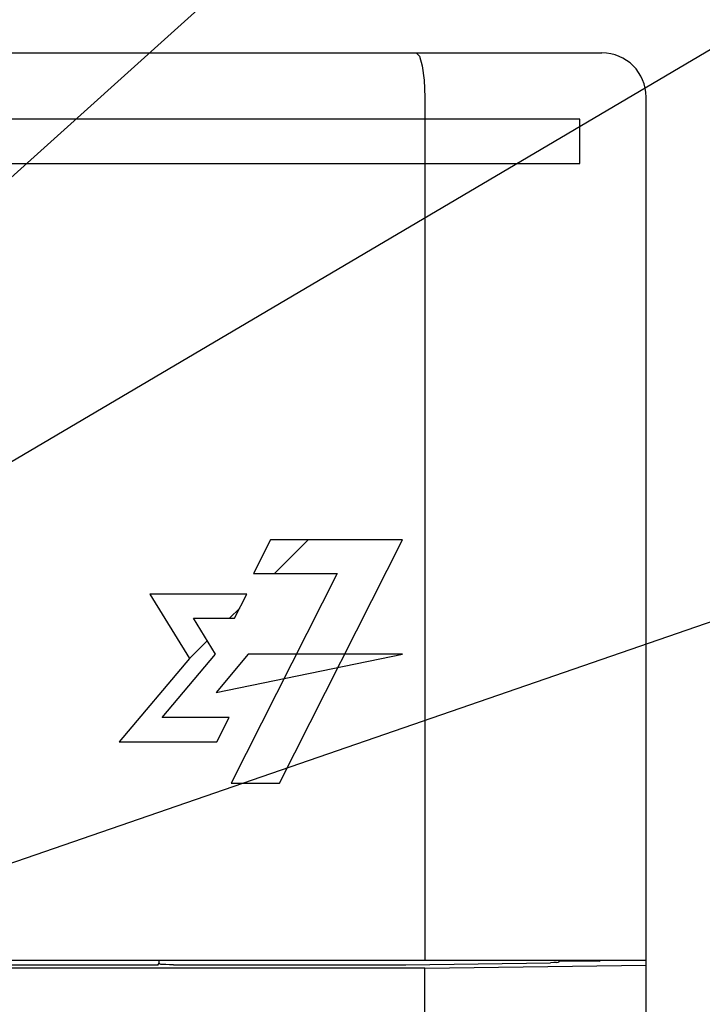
# Model space of a CAD drawing. Extents: x 82 to 1223, y 50 to 823.
# Tile 23 of 33: x 787 to 803, y 614 to 636. Entities that reach past the tile are written whole.
import ezdxf

# ---------------------------------------------------------------- set-up
doc = ezdxf.new("R2010")
doc.units = 0
doc.header["$LTSCALE"] = 69.3
for name, color, linetype in [('ALL_CURVE', 7, 'CONTINUOUS'), ('ALL_FEATURES', 7, 'CONTINUOUS'), ('ALL_NOTE', 7, 'CONTINUOUS')]:
    doc.layers.add(name, color=color, linetype=linetype)

msp = doc.modelspace()

# ---------------------------------------------------------------- linework, layer by layer
at = {"layer": 'ALL_CURVE', "color": 4, "linetype": 'CONTINUOUS'}
for p, q in [((799.75, 634.25), (762.75, 634.25)), ((799.75, 633.25), (799.75, 634.25)), ((780.75, 633.25), (799.75, 633.25)), ((792.764, 624.75), (792.383, 623.99)), ((795.75, 624.75), (792.764, 624.75)), ((792.973, 619.25), (795.75, 624.75)), ((794.273, 623.99), (791.876, 619.25)), ((792.383, 623.99), (794.273, 623.99)), ((792.234, 623.522), (790.042, 623.522)), ((790.042, 623.522), (790.938, 622.069)), ((791.957, 622.975), (792.234, 623.522)), ((791.026, 622.975), (791.957, 622.975)), ((791.525, 622.166), (791.026, 622.975)), ((790.938, 622.069), (789.349, 620.185)), ((790.319, 620.733), (791.525, 622.166)), ((792.26, 622.166), (791.537, 621.297)), ((791.537, 621.297), (795.75, 622.166)), ((795.75, 622.166), (792.26, 622.166)), ((791.833, 620.733), (790.319, 620.733)), ((791.555, 620.185), (791.833, 620.733)), ((789.349, 620.185), (791.555, 620.185)), ((791.876, 619.25), (792.973, 619.25))]:
    msp.add_line(p, q, dxfattribs=at)
at = {"layer": 'ALL_CURVE', "color": 2, "linetype": 'CONTINUOUS'}
for p, q in [((792.859, 623.99), (793.619, 624.75)), ((791.845, 622.975), (792.072, 623.203)), ((790.938, 622.069), (791.338, 622.469))]:
    msp.add_line(p, q, dxfattribs=at)
at = {"layer": 'ALL_FEATURES', "color": 7, "linetype": 'CONTINUOUS'}
for p, q in [((702.25, 635.75), (800.25, 635.75)), ((796.25, 634.75), (796.25, 615.25)), ((801.25, 615.25), (801.25, 634.75)), ((761.25, 615.25), (801.25, 615.25)), ((790.227, 615.138), (763.285, 615.138)), ((790.227, 615.138), (790.25, 615.184)), ((790.25, 615.184), (790.25, 615.25)), ((790.275, 615.159), (790.25, 615.184)), ((790.575, 615.149), (795.787, 615.149)), ((796.25, 615.068), (801.25, 615.138)), ((799.283, 615.214), (799.285, 615.235)), ((799.285, 615.235), (800.208, 615.229)), ((800.208, 615.229), (800.21, 615.25)), ((800.208, 615.229), (800.208, 615.25)), ((801.25, 456.75), (801.25, 615.248)), ((796.25, 615.068), (760.645, 615.068)), ((796.25, 611), (796.25, 615.068))]:
    msp.add_line(p, q, dxfattribs=at)
for points in [[(796.057, 635.75), (796.13, 635.675), (796.193, 635.461), (796.235, 635.136), (796.25, 634.75)], [(790.575, 615.149), (790.484, 615.149), (790.402, 615.151), (790.336, 615.153), (790.292, 615.156), (790.275, 615.159)], [(795.787, 615.149), (795.825, 615.149), (799.094, 615.195)], [(799.225, 615.198), (799.167, 615.196), (799.094, 615.195)], [(799.225, 615.198), (799.267, 615.203), (799.283, 615.214)]]:
    msp.add_lwpolyline(points, dxfattribs=at)
msp.add_arc((800.25, 634.75), 1, 0, 90, dxfattribs=at)
at = {"layer": 'ALL_NOTE', "color": 2, "linetype": 'CONTINUOUS'}
for p, q in [((780.75, 627.382), (822.75, 665.241)), ((780.75, 622.88), (822.75, 647.666)), ((766.099, 610.256), (822.75, 629.818))]:
    msp.add_line(p, q, dxfattribs=at)

doc.saveas('drawing.dxf')
